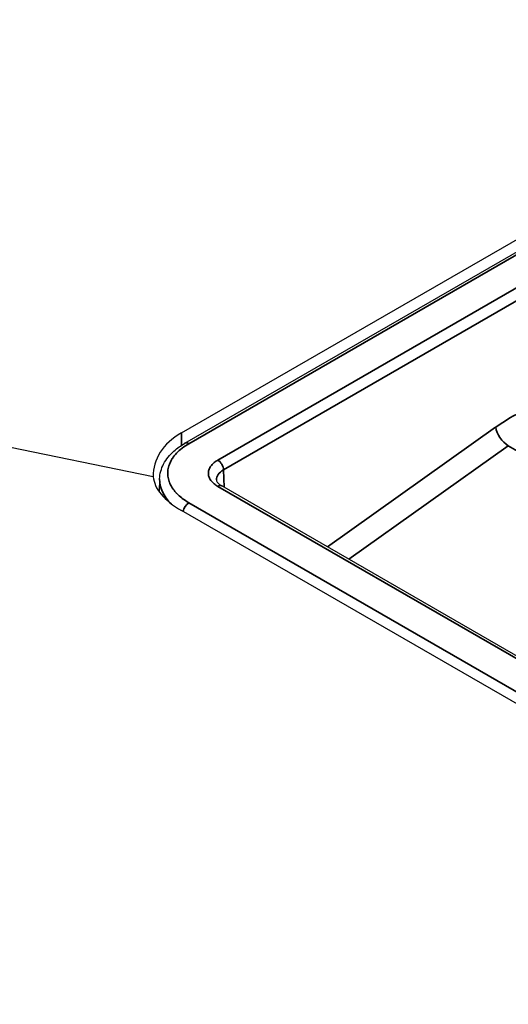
# Model space of a CAD drawing. Header units: millimetres. Extents: x -11430 to 11430, y -488 to 4365.
# Tile 7 of 95: x 2042 to 2057, y 1230 to 1260. Entities that reach past the tile are written whole.
import ezdxf

# ---------------------------------------------------------------- set-up
doc = ezdxf.new("R2010")
doc.units = ezdxf.units.MM
doc.header["$LTSCALE"] = 15
doc.layers.add('_Sichtbarkanten', color=7, linetype='Continuous', lineweight=25)
doc.layers.add('Sichtbar schmal (ISO)', color=7, linetype='Continuous', lineweight=35)

msp = doc.modelspace()

# ---------------------------------------------------------------- linework, layer by layer
at = {"layer": '_Sichtbarkanten'}
for p, q in [((2045.76, 1245.924), (1901.716, 1275.442)), ((2046.638, 1247.289), (2063.962, 1257.291)), ((2046.74, 1246.962), (2064.424, 1257.172)), ((2045.956, 1245.857), (2045.944, 1245.455)), ((2293.486, 1103.838), (2047.886, 1245.636)), ((2292.004, 1103.209), (2046.638, 1244.871))]:
    msp.add_line(p, q, dxfattribs=at)
for centre, major_axis, ratio, start_param, end_param in [((2048.759, 1245.763), (-2.991, 0.364), 0.642831, 5.575937, 6.387822), ((2048.759, 1245.637), (2.994, -0.413), 0.462442, 3.231792, 3.990703), ((2048.456, 1245.827), (2.501, -0.008), 0.577204, 3.125883, 3.125888), ((2048.468, 1245.827), (-0.75, 0.008), 0.577018, 0.023255, 0.023292)]:
    msp.add_ellipse(centre, major_axis=major_axis, ratio=ratio, start_param=start_param, end_param=end_param, dxfattribs=at)
for points, knots in [([(2045.956, 1245.857), (2045.961, 1246.015), (2046.004, 1246.173), (2046.156, 1246.464), (2046.266, 1246.6), (2046.501, 1246.809), (2046.615, 1246.89), (2046.74, 1246.962)], [0, 0, 0, 0, 0.1378784, 0.1378784, 0.2772999, 0.2772999, 0.3797382, 0.3797382, 0.3797382, 0.3797382]), ([(2047.718, 1245.825), (2047.719, 1245.807), (2047.723, 1245.787), (2047.756, 1245.739), (2047.773, 1245.72), (2047.819, 1245.678), (2047.85, 1245.656), (2047.886, 1245.636)], [0, 0, 0, 0, 0.0591389, 0.0591389, 0.0917372, 0.0917372, 0.1262726, 0.1262726, 0.1262726, 0.1262726])]:
    msp.add_open_spline(points, degree=3, knots=knots, dxfattribs=at)
at = {"layer": 'Sichtbar schmal (ISO)'}
for p, q in [((2064.549, 1257.16), (2046.865, 1246.95)), ((2065.433, 1256.642), (2047.761, 1246.44)), ((2065.609, 1256.34), (2047.938, 1246.137)), ((2056.382, 1247.463), (2051.163, 1243.743)), ((2046.638, 1246.9), (2046.638, 1247.289)), ((2056.774, 1246.884), (2051.828, 1243.36)), ((2063.302, 1243.076), (2056.774, 1246.884)), ((2047.954, 1245.596), (2047.938, 1246.137)), ((2293.361, 1103.826), (2047.761, 1245.623)), ((2046.865, 1245.113), (2292.478, 1103.308))]:
    msp.add_line(p, q, dxfattribs=at)
for centre, major_axis, ratio, start_param, end_param in [((2056.894, 1243.22), (-2.676, -4.803), 0.587338, 3.803714, 4.032507), ((2056.736, 1247.266), (-0.29, 0.407), 0.508834, 0.750857, 2.299113), ((2046.865, 1246.746), (-0.125, 0.217), 0.57735, 5.497787, 6.283193), ((2047.761, 1246.235), (0.125, -0.217), 0.57735, 0.802851, 2.356194), ((2048.468, 1245.827), (-0.75, 0.008), 0.577018, 5.503747, 6.306441), ((2048.456, 1245.827), (2.501, -0.008), 0.577204, 3.125888, 3.691008), ((2047.761, 1245.419), (0.125, 0.217), 0.57735, 0, 0.785398), ((2046.865, 1244.909), (0.125, 0.217), 0.57735, 0.785398, 2.195509)]:
    msp.add_ellipse(centre, major_axis=major_axis, ratio=ratio, start_param=start_param, end_param=end_param, dxfattribs=at)
msp.add_open_spline([(2046.865, 1246.95), (2046.789, 1246.906), (2046.719, 1246.86), (2046.656, 1246.811), (2046.654, 1246.81), (2046.653, 1246.809), (2046.652, 1246.808), (2046.589, 1246.759), (2046.532, 1246.708), (2046.482, 1246.655), (2046.431, 1246.602), (2046.388, 1246.547), (2046.351, 1246.49), (2046.35, 1246.489), (2046.349, 1246.487), (2046.348, 1246.486), (2046.312, 1246.43), (2046.283, 1246.374), (2046.26, 1246.316), (2046.259, 1246.313), (2046.258, 1246.31), (2046.257, 1246.308), (2046.236, 1246.251), (2046.221, 1246.194), (2046.213, 1246.136), (2046.212, 1246.132), (2046.212, 1246.128), (2046.211, 1246.124), (2046.204, 1246.068), (2046.204, 1246.011), (2046.21, 1245.954), (2046.21, 1245.949), (2046.211, 1245.944), (2046.211, 1245.939), (2046.218, 1245.883), (2046.231, 1245.828), (2046.25, 1245.773), (2046.253, 1245.767), (2046.255, 1245.761), (2046.257, 1245.755), (2046.277, 1245.702), (2046.303, 1245.65), (2046.334, 1245.599), (2046.339, 1245.591), (2046.343, 1245.584), (2046.348, 1245.577), (2046.381, 1245.526), (2046.42, 1245.476), (2046.464, 1245.427), (2046.47, 1245.421), (2046.476, 1245.414), (2046.482, 1245.408), (2046.53, 1245.358), (2046.583, 1245.309), (2046.642, 1245.263), (2046.646, 1245.259), (2046.651, 1245.256), (2046.656, 1245.252), (2046.719, 1245.203), (2046.789, 1245.157), (2046.865, 1245.113)], degree=3, knots=[0, 0, 0, 0, 0.090909, 0.090909, 0.090909, 0.092589, 0.092589, 0.092589, 0.181818, 0.181818, 0.181818, 0.270688, 0.270688, 0.270688, 0.272727, 0.272727, 0.272727, 0.359741, 0.359741, 0.359741, 0.363636, 0.363636, 0.363636, 0.44881, 0.44881, 0.44881, 0.454545, 0.454545, 0.454545, 0.537882, 0.537882, 0.537882, 0.545455, 0.545455, 0.545455, 0.627037, 0.627037, 0.627037, 0.636364, 0.636364, 0.636364, 0.715844, 0.715844, 0.715844, 0.727273, 0.727273, 0.727273, 0.807375, 0.807375, 0.807375, 0.818182, 0.818182, 0.818182, 0.902425, 0.902425, 0.902425, 0.909091, 0.909091, 0.909091, 1, 1, 1, 1], dxfattribs=at)
msp.add_open_spline([(2047.761, 1246.44), (2047.72, 1246.416), (2047.646, 1246.365), (2047.557, 1246.277), (2047.497, 1246.181), (2047.467, 1246.081), (2047.467, 1245.981), (2047.497, 1245.881), (2047.558, 1245.784), (2047.647, 1245.697), (2047.72, 1245.646), (2047.761, 1245.623)], degree=3, dxfattribs=at)

doc.saveas('drawing.dxf')
